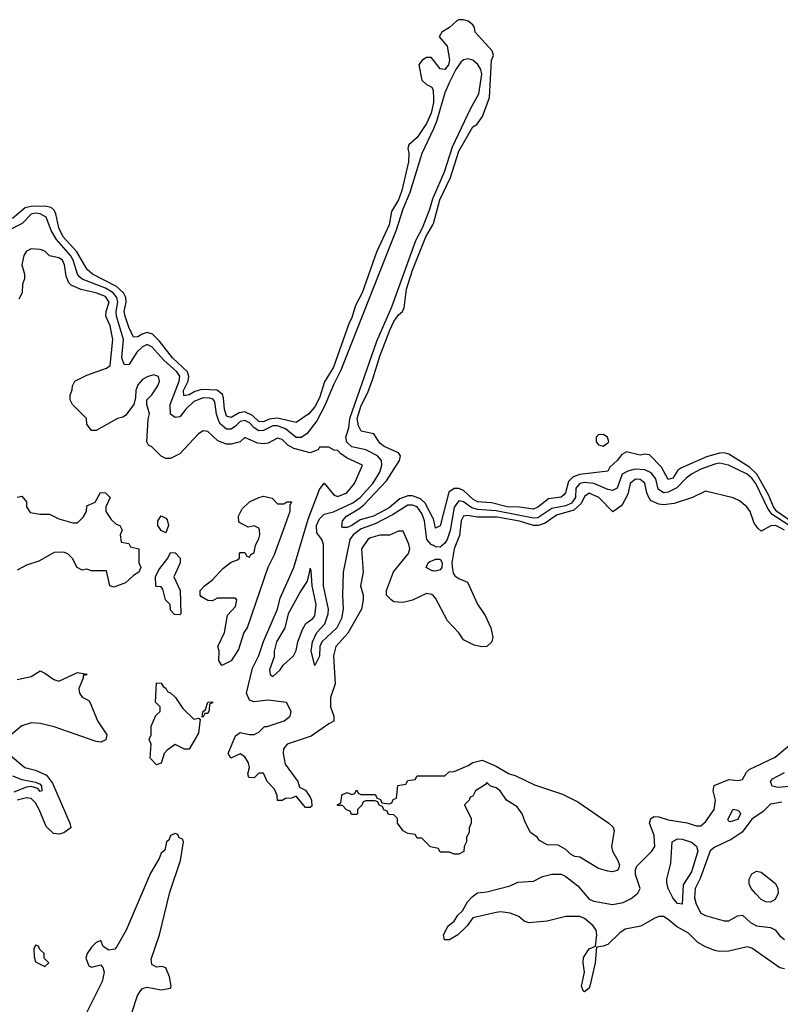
# Model space of a CAD drawing. Header units: inches. Extents: x 2710751 to 2829008, y 857003 to 965602.
# Tile 120 of 256: x 2748221 to 2751492, y 892052 to 896284. Entities that reach past the tile are written whole.
import ezdxf

# ---------------------------------------------------------------- set-up
doc = ezdxf.new("R2010")
doc.units = ezdxf.units.IN
doc.header["$MEASUREMENT"] = 0
doc.layers.add('C7849', color=7, linetype='Continuous')
doc.layers.add('C7859', color=7, linetype='Continuous')

msp = doc.modelspace()

# ---------------------------------------------------------------- linework, layer by layer
at = {"layer": 'C7849', "color": 2}
for points, elevation in [([(2750000, 896109.8), (2749990, 896122), (2749970, 896122), (2749950.9, 896109.1), (2749938, 896090), (2749950, 896024.7), (2749970, 896006), (2749993.4, 895993.4), (2749999.3, 895979.3), (2750000, 895944.8)], 2), ([(2750000, 895928.7), (2749990, 895882.7), (2749970, 895838), (2749930, 895778), (2749894, 895746), (2749890.7, 895730), (2749894.9, 895710), (2749893.4, 895673.4), (2749865.2, 895550), (2749850, 895509.6), (2749820.6, 895459.4), (2749810, 895402.7), (2749755.8, 895284.2), (2749694.4, 895110), (2749665.1, 895054.9), (2749650, 895002.7), (2749638.5, 894981.5), (2749570.2, 894790), (2749532, 894728), (2749510, 894659.3), (2749490, 894619.5), (2749464.9, 894590), (2749410, 894552.3), (2749330, 894571.2), (2749293.7, 894566.3), (2749270, 894555.6), (2749250, 894556.4), (2749222.2, 894582.2), (2749190, 894598), (2749165.3, 894594.7), (2749130, 894573.6), (2749110, 894579.5), (2749101.8, 894610), (2749098.3, 894658.3), (2749092.7, 894672.7), (2749070, 894691.1), (2749004.8, 894695.2), (2748973.9, 894686.1), (2748950, 894671.5), (2748927.5, 894667.5), (2748925.8, 894690), (2748946.4, 894730), (2748948.7, 894750), (2748943.1, 894770), (2748878.3, 894830), (2748822.9, 894902.9), (2748792.1, 894932.1), (2748770, 894938.9), (2748747.5, 894932.5), (2748730, 894921.6), (2748710, 894919.3), (2748690, 894962.7), (2748675.4, 895010), (2748671.2, 895030), (2748679.1, 895070), (2748678.3, 895090), (2748668.4, 895110), (2748637.7, 895137.7), (2748534, 895190), (2748511.6, 895210), (2748466.5, 895286.5), (2748408.9, 895350), (2748389, 895390), (2748377.2, 895450), (2748370, 895465.1), (2748356.4, 895476.4), (2748330, 895482.9), (2748270, 895481), (2748244.9, 895475.1), (2748190.8, 895429.2)], 2), ([(2750000, 895815.5), (2749950, 895709.3), (2749898.9, 895541.1), (2749869.3, 895470), (2749840, 895380), (2749602.7, 894777.3), (2749570, 894714), (2749534.1, 894625.9), (2749499.5, 894560.5), (2749455.9, 894504.1), (2749431.1, 894488.9), (2749410, 894488.7), (2749365, 894525), (2749330, 894538.3), (2749310, 894537.8), (2749270, 894518), (2749250, 894516.2), (2749229.3, 894529.3), (2749210, 894550.8), (2749190, 894560.7), (2749170, 894556.8), (2749150, 894536.4), (2749130, 894524.2), (2749110, 894524.2), (2749085.3, 894545.3), (2749078, 894558), (2749068.2, 894588.2), (2749061, 894641), (2749052.7, 894652.7), (2749036.8, 894656.8), (2749010, 894658.4), (2748970, 894642.7), (2748935.8, 894610), (2748910, 894577.2), (2748890, 894574), (2748870, 894589), (2748868.3, 894630), (2748907.6, 894730), (2748910, 894751.3), (2748896.8, 894770), (2748841.3, 894821.3), (2748790, 894877.4), (2748770, 894888), (2748750, 894878.3), (2748724.4, 894855.6), (2748690, 894800.9), (2748670, 894802), (2748660.9, 894830), (2748668.1, 894910), (2748637.3, 895010), (2748635.7, 895030), (2748642.9, 895070), (2748639.4, 895090), (2748623.5, 895110), (2748590.4, 895130.4), (2748490, 895168.8), (2748478.9, 895178.9), (2748469.8, 895190), (2748450.7, 895250), (2748439.4, 895270), (2748379, 895339), (2748357.3, 895377.3), (2748334.5, 895434.6), (2748308.7, 895450), (2748290, 895452.1), (2748270, 895448), (2748231.3, 895408.7), (2748156.4, 895370)], 6), ([(2750000, 894023.3), (2749990, 894028.2), (2749972, 894050), (2749962.2, 894130), (2749950, 894161.6), (2749930.9, 894190), (2749910, 894197.8), (2749890, 894197.4), (2749824.8, 894155.2), (2749750, 894117.5), (2749690, 894095), (2749655.8, 894070), (2749640.7, 894050), (2749612.6, 893910), (2749609.2, 893810), (2749612.3, 893750), (2749605.2, 893710), (2749584.4, 893670), (2749520.3, 893610), (2749512.6, 893590), (2749510, 893548.7), (2749490, 893508), (2749474.7, 893570), (2749481.1, 893610), (2749499.7, 893650), (2749533, 893687), (2749548.1, 893730), (2749549.8, 893750), (2749527.4, 893850), (2749527.8, 894027.8), (2749520.5, 894050), (2749498.9, 894078.9), (2749497.8, 894110), (2749510, 894138.4), (2749530, 894158), (2749570, 894168), (2749653.2, 894206.8), (2749686, 894230), (2749739.8, 894290), (2749770, 894338.8), (2749778.5, 894370), (2749776.9, 894390), (2749760.5, 894410), (2749710, 894435.6), (2749650, 894447.6), (2749627.8, 894467.8), (2749624.1, 894490), (2749636.2, 894530), (2749641.4, 894570), (2749757.3, 894902.7), (2749821, 895050), (2749924.8, 895335.2), (2749953.5, 895390), (2749985, 895470), (2749999.7, 895520.3), (2750000, 895521)], 6), ([(2750000, 894138.9), (2749999.8, 894139.8), (2749965.5, 894205.5), (2749945.2, 894225.2), (2749910, 894237.3), (2749890, 894237.3), (2749855.8, 894224.2), (2749810, 894185.3), (2749743, 894150), (2749685.9, 894134.2), (2749650, 894109.7), (2749630, 894102), (2749610, 894102), (2749606.3, 894106.3), (2749609.4, 894130), (2749626.6, 894150), (2749679, 894181), (2749700.7, 894199.3), (2749798.3, 894301.7), (2749854.5, 894390), (2749858.4, 894410), (2749850, 894422.7), (2749789.2, 894450), (2749770, 894463.7), (2749743.7, 894503.7), (2749690, 894515.1), (2749677.7, 894537.7), (2749672.3, 894570), (2749690, 894626), (2749718, 894682), (2749740, 894740), (2749770, 894837.3), (2749812.4, 894950), (2749830, 894986.4), (2749850, 895015.8), (2749867.3, 895030), (2749874, 895046), (2749885.1, 895125.1), (2749910, 895207.3), (2749967.9, 895350), (2749998.4, 895401.6), (2750000, 895407.3)], 2), ([(2750000, 893807.5), (2749993.6, 893813.6), (2749970, 893817.2), (2749910.7, 893789.3), (2749870, 893779), (2749830, 893782), (2749818, 893790), (2749798, 893810), (2749798, 893830), (2749829, 893911), (2749892.7, 893990), (2749899, 894010), (2749895.3, 894030), (2749870, 894086), (2749850, 894086), (2749811.3, 894068.7), (2749770, 894068.7), (2749730, 894057.2), (2749718, 894050), (2749691.3, 894010), (2749698, 893910), (2749686.8, 893850), (2749698, 893810), (2749698, 893790), (2749691, 893750), (2749633, 893647), (2749581, 893590), (2749571, 893550), (2749578, 893430), (2749558, 893370), (2749558, 893330), (2749572, 893290), (2749571.6, 893268.4), (2749550, 893258), (2749474.8, 893205.2), (2749371.3, 893170), (2749356, 893150), (2749354.8, 893130), (2749363.5, 893083.5), (2749418, 893010), (2749424.7, 892984.7), (2749450, 892972), (2749470, 892942), (2749476, 892930), (2749476.9, 892903.1), (2749470, 892898), (2749450, 892898), (2749410, 892946), (2749390, 892938), (2749363.6, 892936.4), (2749350, 892928.7), (2749330, 892928), (2749328, 892950), (2749316.4, 892976.4), (2749286, 893010), (2749270, 893046), (2749250, 893046), (2749230, 893026), (2749207.3, 893027.3), (2749202, 893042), (2749209, 893070), (2749205.2, 893090), (2749190, 893115.3), (2749170, 893129.2), (2749129.3, 893109.3), (2749117.2, 893130), (2749150, 893206), (2749170, 893220.7), (2749210, 893211.3), (2749230, 893212), (2749250, 893222), (2749274.6, 893245.4), (2749285.4, 893245.4), (2749358, 893270), (2749384, 893290), (2749389, 893310), (2749369.1, 893349.1), (2749290, 893359.5), (2749230, 893352.3), (2749210, 893359), (2749196.2, 893390), (2749222.7, 893497.3), (2749250, 893551.3), (2749269.3, 893610.7), (2749329.3, 893750), (2749341.7, 893798.3), (2749399.6, 893930), (2749462.3, 894137.7), (2749510, 894264.7), (2749530, 894292), (2749570, 894242.8), (2749578.5, 894238.5), (2749590, 894234), (2749628.7, 894250), (2749661.2, 894290), (2749695.3, 894370), (2749630, 894399.3), (2749600.1, 894420.1), (2749590, 894432.7), (2749574, 894434), (2749550, 894446), (2749510, 894446), (2749504.7, 894435.3), (2749470, 894422), (2749400.8, 894440.8), (2749374.9, 894454.9), (2749350, 894479.3), (2749330, 894485.2), (2749290, 894463.7), (2749270, 894460.9), (2749243.9, 894463.9), (2749190, 894488), (2749170, 894469), (2749130, 894459.3), (2749110, 894459.3), (2749073.8, 894473.8), (2749030, 894514), (2749010, 894517.2), (2748990, 894504), (2748910, 894418), (2748870, 894398), (2748850, 894398), (2748830, 894408), (2748790, 894448), (2748775.3, 894455.3), (2748768, 894470), (2748773.6, 894566.4), (2748779, 894590), (2748768, 894630), (2748768, 894650), (2748790, 894672), (2748815.3, 894710), (2748822, 894730), (2748818, 894750), (2748797.2, 894757.2), (2748770, 894749.2), (2748750, 894737.2), (2748730, 894714), (2748720.7, 894690), (2748719.8, 894660.2), (2748712, 894630), (2748676.9, 894583.1), (2748664.7, 894575.3), (2748642, 894570), (2748550, 894518), (2748530, 894518), (2748510, 894546), (2748508, 894570), (2748448, 894630), (2748438, 894650), (2748438, 894670), (2748447.3, 894692.7), (2748448, 894710), (2748458, 894730), (2748510, 894756), (2748594.5, 894785.5), (2748610, 894798), (2748622, 894910), (2748610, 894968.7), (2748591.2, 895010), (2748592.6, 895030), (2748606, 895070), (2748590, 895094.5), (2748548.7, 895110), (2748484.4, 895124.4), (2748442.4, 895142.4), (2748432.9, 895152.9), (2748421.3, 895181.3), (2748414.3, 895230), (2748405.2, 895250), (2748390, 895260.9), (2748350, 895269), (2748330, 895289), (2748310, 895296), (2748270, 895299), (2748250, 895288.7), (2748238.8, 895270), (2748231, 895230), (2748242, 895190), (2748242, 895170), (2748232.7, 895147.3), (2748232, 895110), (2748216.9, 895083.1)], 10), ([(2748210, 894231.3), (2748230, 894236), (2748250, 894212), (2748251.3, 894190), (2748266.4, 894166.4), (2748310, 894158), (2748350, 894158), (2748390, 894138), (2748450, 894122), (2748470, 894122), (2748494.6, 894145.4), (2748508, 894170), (2748510, 894194), (2748546, 894210), (2748568.7, 894251.3), (2748590, 894251), (2748610.8, 894230), (2748592, 894190), (2748591.3, 894170), (2748615.3, 894135.3), (2748636, 894116), (2748652, 894110), (2748662, 894090), (2748654, 894070), (2748658, 894038), (2748690, 894032), (2748698, 894018), (2748734, 894010), (2748734, 893950), (2748742, 893930), (2748734, 893910), (2748710, 893895.3), (2748676.1, 893863.9), (2748625.6, 893845.6), (2748608.7, 893850), (2748595.3, 893915.3), (2748530, 893915.3), (2748510, 893922), (2748490, 893918), (2748468.9, 893928.9), (2748448.4, 893968.4), (2748428.4, 893988.4), (2748410, 893995.3), (2748370, 893994), (2748304, 893956), (2748250, 893939), (2748210, 893918)], 10), ([(2750000, 893914.5), (2749995.1, 893915.1), (2749969.4, 893930), (2749978, 893950), (2749985.1, 893954.9), (2750000, 893961.2)], 6), ([(2748210, 893448), (2748270, 893461), (2748310, 893484.7), (2748330, 893476), (2748367.9, 893447.9), (2748390, 893440.7), (2748470, 893478), (2748511.3, 893471.3), (2748506, 893466), (2748494, 893466), (2748494, 893454), (2748476, 893410), (2748478, 893390), (2748490, 893372), (2748518, 893358), (2748525.4, 893345.4), (2748556, 893270), (2748596, 893210), (2748591.1, 893188.9), (2748570, 893178), (2748550, 893182), (2748370, 893245.2), (2748310, 893259.3), (2748270, 893261.2), (2748230, 893249), (2748187.3, 893212.7)], 10), ([(2748182, 893122), (2748242.8, 893070), (2748290, 893058.7), (2748336.3, 893036.3), (2748361.8, 893001.8), (2748436.3, 892830), (2748441, 892810), (2748411.5, 892788.5), (2748390, 892782.6), (2748366.5, 892786.5), (2748335.6, 892815.6), (2748305.1, 892890), (2748290, 892918.4), (2748278.4, 892930), (2748270, 892936.3), (2748250, 892939.1), (2748210, 892929.7)], 10), ([(2748190, 893034), (2748230, 893017.7), (2748290, 893006.8), (2748310, 892998), (2748315.8, 892990), (2748316, 892970), (2748310, 892967.3), (2748298.9, 892978.9), (2748270, 892988.2), (2748250, 892985.4), (2748196.1, 892963.9)], 6), ([(2750000, 892726.2), (2749988.4, 892728.4), (2749950, 892766), (2749930, 892766), (2749922, 892782), (2749890, 892786), (2749870, 892798), (2749846, 892830), (2749846, 892850), (2749830, 892866), (2749807.3, 892867.3), (2749802, 892882), (2749787.3, 892887.3), (2749782, 892902), (2749767.3, 892907.3), (2749762, 892922), (2749750, 892926), (2749710, 892926), (2749698, 892922), (2749692.7, 892907.3), (2749674, 892890), (2749674, 892870), (2749670, 892868), (2749648.4, 892868.4), (2749642, 892882), (2749627.3, 892887.3), (2749610, 892906), (2749590, 892906), (2749586, 892910), (2749602, 892918), (2749606, 892950), (2749610, 892954), (2749630, 892962), (2749650, 892954), (2749662, 892958), (2749670, 892974), (2749678, 892958), (2749690, 892954), (2749750, 892954), (2749758, 892938), (2749772.7, 892932.7), (2749778, 892918), (2749810, 892914), (2749822, 892918), (2749827.3, 892932.7), (2749842, 892938), (2749848, 892992), (2749882, 892998), (2749890, 893014), (2749922, 893018), (2749930, 893034), (2750000, 893034)], 10), ([(2748704.2, 892015.8), (2748728.3, 892090), (2748740.7, 892110), (2748750, 892119.3), (2748770, 892125.5), (2748830, 892114.8), (2748870, 892122), (2748873.2, 892130), (2748865.2, 892170), (2748850, 892208.7), (2748834, 892214), (2748810, 892212.3), (2748790, 892222.7), (2748786.5, 892246.5), (2748822.4, 892350), (2748866.4, 892533.6), (2748913, 892670), (2748926, 892750), (2748922, 892762), (2748907.3, 892767.3), (2748902, 892782), (2748890, 892786), (2748870, 892778), (2748862, 892758), (2748852, 892750), (2748846, 892714), (2748830, 892702), (2748821.3, 892678.7), (2748784.5, 892615.5), (2748679.5, 892370), (2748639.6, 892300.4), (2748630, 892289.4), (2748604.1, 892284.1), (2748580.9, 892300.9), (2748570, 892326), (2748550, 892318), (2748530, 892298), (2748512, 892270), (2748506, 892250), (2748518, 892218), (2748530, 892211.3), (2748570, 892221), (2748578.8, 892210), (2748584.9, 892190), (2748575.3, 892150), (2748450, 891898)], 14)]:
    msp.add_lwpolyline(points, dxfattribs=dict(at, elevation=elevation))
for points, elevation in [([(2749330, 894202.8), (2749356.5, 894203.5), (2749370, 894211.3), (2749390, 894212), (2749383.6, 894196.4), (2749382.8, 894170), (2749354.4, 894090), (2749315.4, 893984.6), (2749288.2, 893930), (2749198.8, 893670), (2749184.9, 893650), (2749162.8, 893577.2), (2749131, 893529), (2749090, 893508.7), (2749078, 893530), (2749079, 893570), (2749074, 893590), (2749102.7, 893650), (2749115.3, 893724.7), (2749150, 893762), (2749155.3, 893790), (2749150, 893798), (2749070, 893798), (2749050, 893786), (2749030, 893788), (2749003.1, 893803.1), (2748998, 893810), (2748998, 893830), (2749015.3, 893850), (2749050, 893876), (2749094.8, 893925.2), (2749130, 893952), (2749158, 893962), (2749166, 893970), (2749166, 893990), (2749170, 893994), (2749190, 893994), (2749198, 893978), (2749210, 893974), (2749215.3, 893984.7), (2749230, 893994), (2749235.1, 894024.9), (2749250, 894052), (2749254, 894070), (2749252, 894092), (2749250, 894098), (2749230, 894108), (2749203.1, 894103.1), (2749164, 894124), (2749162, 894150), (2749178, 894182), (2749210, 894211), (2749249.3, 894230.7), (2749270, 894236), (2749306.8, 894226.8)], 10), ([(2748850, 894078), (2748830, 894088), (2748815.3, 894110), (2748815.3, 894130), (2748830, 894151.3), (2748850, 894142), (2748854.8, 894134.8), (2748861, 894110)], 10), ([(2748910, 893726), (2748887.3, 893727.3), (2748870, 893746), (2748868, 893770), (2748848.7, 893790), (2748836.4, 893836.4), (2748830, 893846), (2748810, 893848), (2748807.3, 893852.7), (2748806, 893890), (2748820.2, 893919.8), (2748858, 893970), (2748870, 893994), (2748890, 893992), (2748911, 893970), (2748911.3, 893950), (2748884.7, 893890), (2748912, 893830), (2748914, 893730)], 10), ([(2749470, 893926), (2749458, 893870), (2749430, 893829), (2749375.5, 893730), (2749361.6, 893670), (2749324.9, 893610), (2749315.5, 893570), (2749315.2, 893544.8), (2749294.8, 893490), (2749298, 893470), (2749310, 893461), (2749342, 893490), (2749354, 893510), (2749399, 893550), (2749410, 893572), (2749417.2, 893610), (2749437, 893663), (2749451.8, 893688.2), (2749482, 893710), (2749490, 893722), (2749496, 893770), (2749479, 893850), (2749475.3, 893915.3)], 10), ([(2748970, 893278), (2748990, 893282), (2748998, 893278), (2748990, 893218), (2748950, 893149), (2748930, 893148.7), (2748890, 893168.7), (2748855.3, 893144.7), (2748842, 893130), (2748830, 893088), (2748810, 893082), (2748782, 893110), (2748786, 893170), (2748778, 893190), (2748786, 893210), (2748787.3, 893247.3), (2748807.3, 893292.7), (2748826, 893310), (2748826, 893330), (2748806, 893350), (2748810, 893434), (2748830, 893432), (2748838, 893418), (2748850, 893411.3), (2748856.9, 893396.9), (2748870, 893391), (2748891, 893370), (2748923, 893323)], 10), ([(2749006, 893286), (2749008.7, 893308.7), (2749020.4, 893319.6), (2749030, 893351.3), (2749050, 893352), (2749050, 893348), (2749038, 893342), (2749036, 893316), (2749030, 893302), (2749018, 893302), (2749010, 893288)], 10), ([(2748290, 892306), (2748282, 892290), (2748283.6, 892256.4), (2748290, 892234), (2748330, 892214), (2748346, 892230), (2748326, 892250), (2748326, 892270), (2748307.3, 892287.3), (2748302, 892302)], 14)]:
    msp.add_lwpolyline(points, close=True, dxfattribs=dict(at, elevation=elevation))
at = {"layer": 'C7859', "color": 2}
for points, elevation in [([(2750000, 895407.3), (2750028.2, 895510), (2750074.2, 895605.8), (2750110, 895719.3), (2750170, 895822.8), (2750187, 895833), (2750212.1, 895867.9), (2750241.3, 895950), (2750249.4, 896110), (2750259, 896130), (2750252.7, 896150), (2750179.5, 896230), (2750177.4, 896250), (2750170, 896262), (2750150, 896277.3), (2750130, 896283.5), (2750110, 896284), (2750100.7, 896279.3), (2750069.1, 896250.9), (2750036.3, 896230), (2750024.9, 896210), (2750058.8, 896170), (2750070, 896112), (2750065.5, 896090), (2750050, 896069.5), (2750030, 896073.2), (2750000, 896109.8)], 2), ([(2750000, 895521), (2750047.7, 895630), (2750083.1, 895736.9), (2750159.5, 895900.5), (2750195.3, 895964.7), (2750208, 896050), (2750203.8, 896070), (2750192, 896092), (2750170, 896109.8), (2750150, 896115.4), (2750130, 896111.1), (2750118.2, 896101.8), (2750096.5, 896070), (2750068, 896012), (2750050, 895969.4), (2750014.2, 895845.8), (2750000, 895815.5)], 6), ([(2750000, 895944.8), (2750000.3, 895930), (2750000, 895928.7)], 2), ([(2751555.8, 894115.8), (2751476.8, 894170), (2751462.5, 894190), (2751441.4, 894241.4), (2751391, 894331), (2751360, 894360), (2751270, 894416.3), (2751250, 894422), (2751230, 894421.1), (2751174.2, 894405.8), (2751063.7, 894356.3), (2751051.9, 894348.1), (2751030, 894313.2), (2751010, 894307.3), (2750980.4, 894360.4), (2750930, 894413.2), (2750910, 894416), (2750890, 894412.3), (2750830, 894426), (2750810, 894415.3), (2750790.8, 894390), (2750758.8, 894361.2), (2750750, 894344), (2750630, 894328.7), (2750601.3, 894318.7), (2750581.6, 894298.4), (2750567.7, 894250), (2750559.9, 894240.1), (2750550, 894232.3), (2750495.6, 894224.4), (2750450, 894188.2), (2750430, 894179.7), (2750370, 894188.8), (2750318, 894190), (2750250, 894207), (2750190, 894211.2), (2750170, 894223.5), (2750130, 894259.7), (2750110, 894268.5), (2750090, 894269.7), (2750066.8, 894253.2), (2750030, 894108.7), (2750010, 894098), (2750000, 894138.9)], 2), ([(2751529.8, 894110), (2751457.6, 894157.6), (2751440.3, 894180.3), (2751386.8, 894290), (2751370, 894313.8), (2751350, 894330.7), (2751269.2, 894370), (2751230, 894377.6), (2751210, 894374), (2751150, 894351.7), (2751110, 894330.8), (2751086.6, 894313.4), (2751047.5, 894272.5), (2751010, 894252.8), (2750990, 894249.8), (2750966.2, 894266.2), (2750956.8, 894310), (2750937, 894337), (2750910, 894348.7), (2750868.2, 894351.8), (2750836.6, 894343.4), (2750812.2, 894330), (2750790.3, 894270), (2750770, 894260.5), (2750750, 894264), (2750690, 894290.8), (2750650, 894294.6), (2750629.5, 894290.5), (2750613.4, 894270), (2750611, 894230), (2750594.3, 894205.7), (2750570, 894195), (2750510, 894183.5), (2750450, 894142.6), (2750430, 894141.3), (2750270, 894173), (2750190, 894178.4), (2750165.9, 894185.9), (2750130, 894212.1), (2750110, 894215.8), (2750090, 894189.3), (2750071.7, 894088.3), (2750059.7, 894050), (2750050, 894034.7), (2750030, 894017.4), (2750010, 894018.5), (2750000, 894023.3)], 6), ([(2751510, 894089.5), (2751473.2, 894110), (2751451, 894109), (2751410, 894086), (2751396.4, 894096.4), (2751380.2, 894120.2), (2751362, 894170), (2751348.7, 894190), (2751316.5, 894216.5), (2751290, 894229), (2751170, 894258), (2751114, 894230), (2751035.5, 894204.5), (2750990, 894198.4), (2750970, 894202), (2750936.6, 894216.6), (2750927.6, 894227.6), (2750917.6, 894250), (2750910, 894292), (2750890, 894307.3), (2750870, 894309.6), (2750846, 894290), (2750836, 894244), (2750810, 894195.3), (2750772, 894168), (2750711.6, 894230), (2750670, 894249.6), (2750650, 894235.1), (2750635.1, 894204.9), (2750603.9, 894176.1), (2750530, 894153.8), (2750480.6, 894119.4), (2750450.2, 894109.8), (2750430, 894110.6), (2750370, 894128.7), (2750274.2, 894145.8), (2750190, 894146.4), (2750146.4, 894153.6), (2750129.2, 894150.8), (2750120.3, 894130), (2750112.9, 894067.1), (2750088.9, 894010), (2750079.6, 893950), (2750081.8, 893921.8), (2750084.9, 893904.9), (2750093.1, 893893.1), (2750110, 893881.6), (2750147.1, 893867.1), (2750190, 893772), (2750223.5, 893723.5), (2750247.3, 893670), (2750256, 893630), (2750251, 893610), (2750230.7, 893589.3), (2750209.1, 893589.1), (2750176, 893596), (2750130, 893618), (2750110, 893648), (2750060.2, 893700.2), (2750010, 893798), (2750000, 893807.5)], 10), ([(2750000, 893961.2), (2750010, 893965.3), (2750030, 893965.5), (2750037.3, 893950), (2750036.9, 893930), (2750030, 893919.6), (2750010, 893913.3), (2750000, 893914.5)], 6), ([(2751510, 892204), (2751490, 892209.2), (2751370, 892293.3), (2751350, 892298.7), (2751270, 892279.7), (2751230, 892278.7), (2751210, 892283.6), (2751170, 892298.7), (2751138, 892318), (2751097.5, 892357.5), (2751045.8, 892385.8), (2751010, 892417.2), (2750989, 892429), (2750970, 892429.2), (2750950, 892420.9), (2750892.1, 892387.9), (2750825.5, 892374.5), (2750801.5, 892358.5), (2750750, 892309.3), (2750730, 892301.2), (2750702, 892298), (2750695.8, 892230), (2750673, 892130), (2750670, 892122), (2750650, 892105.2), (2750644, 892110), (2750637.2, 892130), (2750649.6, 892190), (2750644.2, 892230), (2750646.3, 892253.7), (2750670, 892291), (2750698, 892302), (2750703.7, 892350), (2750699.5, 892370), (2750686.6, 892390), (2750650, 892420.9), (2750630, 892429.5), (2750570.4, 892429.6), (2750490, 892409.2), (2750410, 892402), (2750390, 892408.7), (2750368, 892430), (2750330, 892443.7), (2750290, 892449.3), (2750270, 892446), (2750170, 892424), (2750146, 892390), (2750104.7, 892350), (2750070, 892328.7), (2750048.7, 892328.7), (2750044, 892350), (2750064, 892390), (2750089, 892410), (2750104.8, 892435.2), (2750125.6, 892454.4), (2750147, 892493), (2750166.6, 892513.4), (2750190, 892531), (2750230, 892536), (2750330, 892561), (2750363.1, 892576.9), (2750430, 892581), (2750470, 892602), (2750510, 892612), (2750550, 892612), (2750570, 892602), (2750621.7, 892561.7), (2750670, 892503.8), (2750690, 892495.8), (2750770, 892481.3), (2750816, 892490), (2750850, 892507), (2750879.3, 892530), (2750889.4, 892550), (2750869.3, 892610), (2750869.2, 892630), (2750874.5, 892645.5), (2750939, 892710), (2750952, 892730), (2750950, 892778), (2750929.2, 892830), (2750935.3, 892850), (2750950, 892858.8), (2750970, 892857.3), (2751010, 892844.9), (2751091.8, 892831.8), (2751130, 892819.3), (2751150, 892819.1), (2751170, 892836.3), (2751207.8, 892890), (2751213.3, 892930), (2751203.7, 892970), (2751207, 892993), (2751270, 893018), (2751310, 893014), (2751330, 893018), (2751346, 893050), (2751358.7, 893061.3), (2751470, 893114.9), (2751584.5, 893210)], 10), ([(2750000, 893034), (2750050, 893034), (2750068.4, 893051.6), (2750090, 893052), (2750150, 893078), (2750170, 893091.3), (2750210, 893102), (2750270, 893076), (2750323.5, 893043.5), (2750354.4, 893034.4), (2750435.3, 892995.3), (2750554.8, 892954.8), (2750622, 892922), (2750754, 892830), (2750772.7, 892812.7), (2750778, 892798), (2750766, 892730), (2750770.5, 892710), (2750794, 892670), (2750800.7, 892650), (2750794.8, 892630), (2750790, 892627), (2750770, 892621.6), (2750750, 892623.6), (2750710, 892635.1), (2750630, 892684), (2750608, 892688), (2750590, 892698), (2750570, 892718), (2750536.4, 892736.4), (2750490, 892738), (2750456.4, 892756.4), (2750446, 892770), (2750418, 892790), (2750394.6, 892834.6), (2750382, 892870), (2750360.2, 892900.2), (2750315.3, 892930), (2750288, 892970), (2750270, 892982), (2750246, 892990), (2750230, 893006), (2750223.6, 892996.4), (2750182, 892970), (2750170, 892946), (2750158, 892942), (2750154, 892930), (2750134, 892910), (2750162, 892850), (2750162, 892830), (2750154, 892810), (2750154, 892790), (2750142, 892770), (2750142, 892750), (2750132, 892730), (2750131.6, 892708.4), (2750110, 892698), (2750090, 892698), (2750070, 892706), (2750030, 892706), (2750022, 892722), (2750000, 892726.2)], 10), ([(2751530, 892987.6), (2751483.5, 892983.5), (2751457.2, 892990), (2751449.4, 893010), (2751458.4, 893021.6), (2751510, 893048)], 6), ([(2751498.5, 892921.5), (2751450, 892912.7), (2751418.9, 892881.1), (2751370, 892847.6), (2751327.9, 892792.1), (2751280.3, 892759.7), (2751210, 892727.3), (2751190, 892712.3), (2751147.5, 892592.5), (2751125.2, 892550), (2751122.7, 892510), (2751130, 892482.8), (2751150, 892444), (2751170, 892433.4), (2751250, 892410.7), (2751270, 892410.7), (2751307.5, 892432.5), (2751330, 892434.9), (2751363.2, 892403.2), (2751389.1, 892389.1), (2751450, 892382.6), (2751470, 892372.4), (2751490, 892346), (2751510, 892330.3)], 10)]:
    msp.add_lwpolyline(points, dxfattribs=dict(at, elevation=elevation))
for points, elevation in [([(2750730, 894500.9), (2750710, 894499.3), (2750700.7, 894490), (2750700.7, 894470), (2750710, 894456), (2750730, 894450.8), (2750750, 894464.7), (2750754, 894470), (2750749, 894490), (2750737.2, 894497.2)], 2), ([(2751276.4, 892836.4), (2751270, 892838), (2751266, 892846), (2751290, 892890.6), (2751310, 892886.8), (2751317.3, 892877.3), (2751320.5, 892870), (2751310, 892846)], 6), ([(2751070, 892482), (2751050, 892485.2), (2751029.4, 892510), (2751009.3, 892550), (2751004.7, 892575.3), (2751004, 892590), (2751020.9, 892659.1), (2751027.3, 892750), (2751050, 892763), (2751070, 892761.6), (2751110, 892748.2), (2751131.4, 892731.4), (2751136.9, 892710), (2751110, 892621.2), (2751074.7, 892565.3)], 6), ([(2751450, 892490.9), (2751430, 892491.9), (2751410, 892503.1), (2751386.6, 892526.6), (2751366.2, 892550), (2751357.4, 892570), (2751358.5, 892590), (2751370, 892612.9), (2751390, 892624.9), (2751410, 892619.7), (2751470.8, 892570.8), (2751481.1, 892550), (2751482.9, 892530), (2751470, 892502.6)], 10)]:
    msp.add_lwpolyline(points, close=True, dxfattribs=dict(at, elevation=elevation))

doc.saveas('drawing.dxf')
